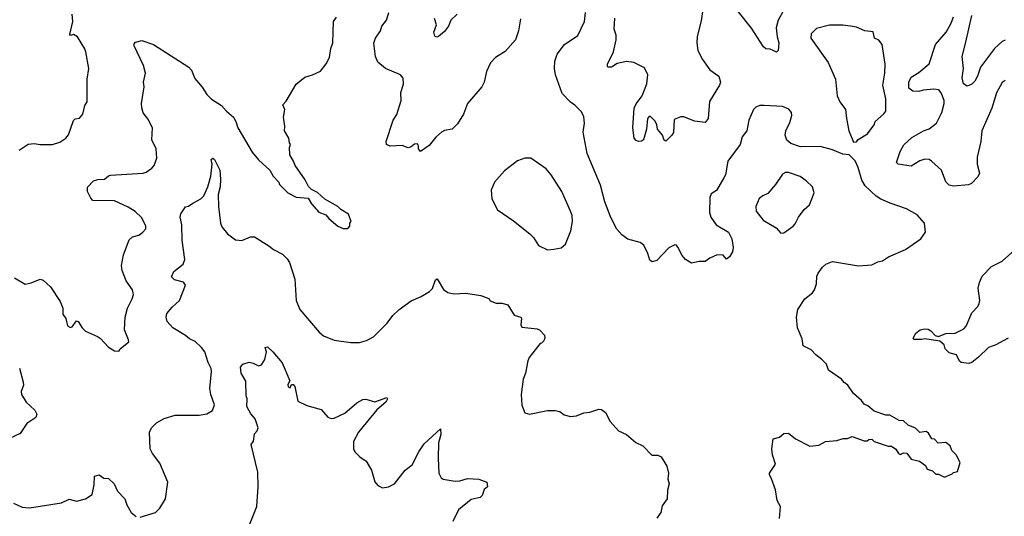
# Model space of a CAD drawing. Extents: x 1603745 to 1745082, y 385868 to 533966.
# Tile 93 of 256: x 1654659 to 1661160, y 406180 to 409458. Entities that reach past the tile are written whole.
import ezdxf

# ---------------------------------------------------------------- set-up
doc = ezdxf.new("R2010")
doc.units = 0

msp = doc.modelspace()

# ---------------------------------------------------------------- linework, layer by layer
at = {"layer": '0CON20XD'}
for points in [[(1659174.2, 409555), (1659159.3, 409450.7), (1659133, 409347), (1659130.5, 409305), (1659135.6, 409255), (1659166.9, 409195), (1659216.8, 409126.8), (1659274.5, 409084.5), (1659285.5, 409045.5), (1659280.6, 409025), (1659212.6, 408917.4), (1659205.6, 408805), (1659185, 408780), (1659115, 408788), (1659043.6, 408816.4), (1659025, 408816.7), (1658980, 408800), (1658976.2, 408713.8), (1658965.7, 408695), (1658925, 408656), (1658915, 408662.9), (1658903.6, 408695), (1658870.3, 408735), (1658866.3, 408765), (1658855, 408788.5), (1658825, 408820), (1658815, 408818), (1658804.5, 408805), (1658798.8, 408735), (1658777.3, 408665), (1658764.7, 408655.3), (1658745, 408653.7), (1658729.9, 408659.9), (1658716.2, 408675), (1658706.5, 408745), (1658715.8, 408874.2), (1658728.5, 408901.5), (1658768.7, 408955), (1658799.3, 409035), (1658807.1, 409095), (1658785, 409140.8), (1658715, 409175.6), (1658665, 409182), (1658605, 409168.1), (1658567.5, 409145), (1658545, 409144.4), (1658540, 409150), (1658540, 409165), (1658579.5, 409245), (1658596.5, 409325), (1658597.8, 409355), (1658584.5, 409395), (1658588.1, 409468.1)], [(1654655, 408597.5), (1654715, 408636.2), (1654755, 408640), (1654795, 408633.8), (1654876.2, 408633.8), (1654925, 408650), (1654965, 408676.7), (1654981.7, 408698.3), (1655015, 408792.5), (1655025, 408802.5), (1655055, 408807.5), (1655076.7, 408835), (1655089.5, 408890.5), (1655104.1, 408915.9), (1655106, 409065), (1655116, 409135), (1655096.7, 409245), (1655090, 409265), (1655040, 409345), (1655015, 409360), (1654995, 409352.5), (1654991.2, 409361.2), (1655011.1, 409445), (1655005.6, 409495)], [(1655315, 407270), (1655323.6, 407286.4), (1655379.3, 407330.7), (1655378.8, 407345), (1655350.5, 407410.5), (1655355.8, 407495), (1655370.8, 407555), (1655402.5, 407615), (1655410.8, 407645), (1655404.2, 407675), (1655363.3, 407735), (1655335, 407803.3), (1655332.5, 407835), (1655344.5, 407905.5), (1655382.9, 408005), (1655405, 408025.7), (1655445, 408036), (1655473.3, 408055), (1655491.7, 408078.3), (1655492, 408095), (1655465, 408150), (1655422.4, 408192.4), (1655375, 408220.6), (1655285, 408262), (1655142.5, 408265), (1655129.3, 408279.3), (1655107.5, 408325), (1655107, 408353), (1655146.4, 408393.6), (1655176.4, 408403.6), (1655220, 408405), (1655245, 408427.5), (1655258.3, 408431.7), (1655475, 408445.6), (1655495, 408451.4), (1655532.4, 408477.6), (1655547.5, 408495), (1655564.2, 408545), (1655560.6, 408605), (1655532.2, 408665), (1655536.9, 408745), (1655505, 408804), (1655475, 408843.8), (1655465.6, 408875.6), (1655463.1, 408905), (1655480.8, 409015), (1655476, 409045), (1655490.6, 409105), (1655477.8, 409155), (1655415.8, 409285), (1655415, 409297.5), (1655425, 409310), (1655465, 409320.6), (1655543.4, 409293.4), (1655776.7, 409145), (1655793.8, 409125), (1655815, 409070), (1655863.4, 409013.4), (1655894.5, 408964.5), (1655925, 408934), (1655992.1, 408892.1), (1656023.8, 408855), (1656070, 408815), (1656085.8, 408785.8), (1656098.8, 408745), (1656194.2, 408584.2), (1656235, 408532.5), (1656310, 408465), (1656332.5, 408425), (1656370, 408385), (1656375, 408370), (1656430, 408315), (1656485, 408287.5), (1656565, 408280), (1656585, 408242.5), (1656635, 408187.5), (1656680, 408170), (1656700, 408145), (1656760, 408095), (1656795, 408080), (1656825, 408080), (1656840, 408095), (1656840, 408115), (1656847.5, 408125), (1656830, 408175), (1656780, 408205), (1656760, 408225), (1656673.9, 408273.9), (1656625, 408317.5), (1656587, 408337), (1656567, 408357), (1656545, 408400), (1656477.5, 408495), (1656467.5, 408525), (1656442.5, 408565), (1656440, 408615), (1656447.5, 408635), (1656440, 408645), (1656436.7, 408675), (1656406.7, 408725), (1656410, 408755), (1656401.2, 408815), (1656410, 408865), (1656396.7, 408895), (1656418.8, 408921.2), (1656485, 409033.3), (1656541.7, 409078.3), (1656593.3, 409093.3), (1656645, 409117.5), (1656683.6, 409166.4), (1656705, 409207.5), (1656712.9, 409267.1), (1656726, 409305), (1656731.2, 409445), (1656750.8, 409475)], [(1657966.4, 409463.6), (1657953.3, 409385), (1657933.3, 409325), (1657865, 409247.5), (1657801.7, 409208.3), (1657767, 409173), (1657741.2, 409115), (1657726, 409045), (1657711.2, 409015), (1657616.7, 408905), (1657588.8, 408835), (1657550.5, 408769.5), (1657515, 408736.2), (1657465, 408726.2), (1657445, 408716.2), (1657407.3, 408682.7), (1657362.1, 408627.9), (1657305, 408587.5), (1657292, 408605), (1657292, 408625), (1657285, 408638), (1657265, 408635.7), (1657245, 408618.6), (1657225, 408612.9), (1657185, 408627.8), (1657105, 408622.9), (1657081.2, 408635), (1657080, 408655), (1657126.2, 408795), (1657148.8, 408831.2), (1657177.5, 408925), (1657175.9, 408974.1), (1657193.8, 409035), (1657191.2, 409071.2), (1657174, 409094), (1657075, 409136), (1657025, 409177.5), (1657008.1, 409215), (1656997.3, 409302.7), (1657008.6, 409335), (1657040.8, 409385), (1657050, 409415), (1657081.8, 409455), (1657097.1, 409505)], [(1657546.7, 409495), (1657506.9, 409455), (1657490, 409415), (1657465, 409379.5), (1657425, 409346.9), (1657413.2, 409343.2), (1657399.3, 409349.3), (1657394.4, 409375), (1657412, 409425), (1657398.8, 409465)], [(1658383, 408817), (1658369.5, 408849.5), (1658325, 408893.3), (1658295, 408913.3), (1658240.5, 408970.5), (1658198, 409095), (1658190, 409135), (1658192, 409185), (1658208.8, 409231.2), (1658256.7, 409295), (1658345, 409353.3), (1658388.8, 409445), (1658395.8, 409505)], [(1659709.7, 409530.3), (1659667.8, 409455), (1659654.7, 409405), (1659660.7, 409345), (1659672.1, 409305), (1659668, 409255), (1659655, 409244.2), (1659633.5, 409253.5), (1659615, 409262.5), (1659585, 409266), (1659569.8, 409279.8), (1659490.9, 409400.9), (1659405, 409510.8)], [(1661165, 409056.9), (1661145, 409042.5), (1661108.9, 408975), (1661077.1, 408875), (1661010.9, 408725), (1661004.6, 408655), (1660980.2, 408549.8), (1660981.1, 408505), (1660996, 408445), (1660985, 408420), (1660942.9, 408377.1), (1660922.7, 408367.3), (1660825, 408358.9), (1660795.5, 408365.5), (1660775, 408388.8), (1660744.3, 408465), (1660678.8, 408525), (1660664.2, 408534.2), (1660635, 408537.5), (1660602.8, 408527.2), (1660545, 408491.1), (1660460, 408505), (1660447.5, 408515), (1660471.8, 408588.2), (1660497.5, 408632.5), (1660550.2, 408679.8), (1660625.6, 408724.4), (1660665, 408738.1), (1660712, 408775), (1660746.5, 408845), (1660763.1, 408905), (1660762, 408925), (1660743.5, 408975), (1660726.9, 408995), (1660695, 408999.6), (1660625, 408992.9), (1660595.8, 408984.2), (1660555, 408986.5), (1660530.4, 409005), (1660528.7, 409045), (1660545, 409078.9), (1660595, 409108.9), (1660662.9, 409167.1), (1660705, 409294.2), (1660775.5, 409375), (1660808.8, 409435), (1660824, 409476)], [(1661165, 409322.5), (1661145, 409314.3), (1661095, 409267.5), (1661003.5, 409145), (1660984, 409085), (1660965, 409052.5), (1660945, 409032.5), (1660915, 409020), (1660891.5, 409035), (1660882.5, 409075), (1660890, 409135), (1660881.8, 409215), (1660905, 409309.2), (1660945.6, 409485)], [(1660165, 408650), (1660185, 408652.5), (1660195, 408667.5), (1660256.7, 408705), (1660300, 408765), (1660307.5, 408785), (1660365, 408836.2), (1660376.9, 408855), (1660378.1, 408935), (1660357.9, 409025), (1660372.2, 409105), (1660374.3, 409164.3), (1660354, 409294), (1660331.7, 409321.7), (1660303.8, 409335), (1660295, 409377.5), (1660240, 409385), (1660185, 409408.8), (1660145, 409416), (1660095, 409422), (1660005, 409420.8), (1659920.9, 409399.1), (1659885.8, 409364.2), (1659882, 409335), (1659996.9, 409175), (1660045.8, 409065), (1660055.6, 408955), (1660074.2, 408915), (1660112, 408865), (1660119.2, 408805), (1660134.3, 408724.3), (1660155, 408672.5), (1660165, 408650)], [(1659676.7, 406165), (1659682.5, 406245), (1659660, 406285), (1659648.8, 406355), (1659621.2, 406435), (1659608.8, 406455), (1659609.2, 406465), (1659650, 406525), (1659628.8, 406585), (1659626.2, 406625), (1659635, 406692.5), (1659675, 406702), (1659704.2, 406725.8), (1659735, 406728.8), (1659781.7, 406691.7), (1659875, 406643.3), (1659935, 406648.8), (1659980, 406675), (1660055, 406680), (1660097, 406693), (1660125, 406693.3), (1660155, 406706.7), (1660235, 406677.5), (1660255, 406677.5), (1660265, 406687.5), (1660285, 406690), (1660300, 406675), (1660393.6, 406643.6), (1660415, 406642.5), (1660443, 406623), (1660462.5, 406595), (1660475, 406587.5), (1660495, 406600), (1660517, 406597), (1660545, 406557.5), (1660600, 406545), (1660640, 406515), (1660651.7, 406491.7), (1660685, 406480), (1660708.3, 406458.3), (1660725, 406457.5), (1660765, 406437.5), (1660815, 406460), (1660825, 406470), (1660850, 406475), (1660867.5, 406535), (1660842.5, 406585), (1660812.5, 406615), (1660802.5, 406645), (1660775, 406667.5), (1660723.3, 406663.3), (1660698.3, 406688.3), (1660681.7, 406691.7), (1660659.3, 406729.3), (1660645, 406740), (1660603, 406733), (1660573, 406763), (1660525, 406782.5), (1660495, 406810), (1660465, 406813.3), (1660405, 406847.5), (1660378.3, 406848.3), (1660300, 406875), (1660258.8, 406908.8), (1660235, 406920), (1660216.7, 406945), (1660165, 406991.2), (1660126, 407045), (1660102.4, 407062.4), (1660086.2, 407085), (1660000, 407145), (1659986, 407185), (1659956, 407215), (1659915, 407246), (1659885, 407280), (1659832.5, 407305), (1659825, 407352.5), (1659794.5, 407424.5), (1659787.1, 407495), (1659796, 407545), (1659843.3, 407615), (1659893.9, 407656.1), (1659906.1, 407673.9), (1659920, 407715), (1659922, 407765), (1659930, 407785), (1659958.8, 407825), (1659981.2, 407845), (1660025, 407862.5), (1660196.4, 407833.6), (1660285, 407840), (1660325, 407860), (1660355, 407866.7), (1660395, 407893.3), (1660508.3, 407941.7), (1660609.3, 408010.7), (1660640, 408055), (1660632.5, 408115), (1660585, 408170), (1660515, 408210), (1660406.1, 408246.1), (1660344.4, 408274.4), (1660315, 408292.5), (1660242.4, 408362.4), (1660218.4, 408398.4), (1660195, 408482.5), (1660176.1, 408526.1), (1660136.4, 408566.4), (1660095, 408570), (1660025, 408598), (1659945, 408620), (1659815, 408619.4), (1659749.7, 408639.7), (1659725, 408663.8), (1659714.3, 408695.7), (1659717.1, 408725), (1659745, 408780), (1659757.1, 408825), (1659754, 408845), (1659737.6, 408867.6), (1659696.1, 408883.9), (1659575, 408892), (1659545, 408891.2), (1659519.5, 408880.5), (1659503.8, 408865), (1659473.3, 408795), (1659460, 408725), (1659430, 408685), (1659415.8, 408635), (1659335.6, 408524.4), (1659318.6, 408435), (1659309.2, 408415), (1659258.8, 408331.2), (1659225, 408308.8), (1659215.8, 408285), (1659214.4, 408185), (1659223.3, 408155), (1659257.5, 408105), (1659340, 408055), (1659360.8, 408010.8), (1659370, 407955), (1659365.8, 407925), (1659345, 407893.8), (1659325, 407877.5), (1659303.9, 407903.9), (1659265, 407906.5), (1659215.8, 407885), (1659185, 407862), (1659145, 407862), (1659095, 407850.8), (1659054.5, 407874.5), (1659032.4, 407902.4), (1659005, 407957.5), (1658995, 407970), (1658985, 407972.5), (1658945, 407952.5), (1658865, 407867.5), (1658835, 407860), (1658820.7, 407870.7), (1658806.7, 407915), (1658779.3, 407969.3), (1658756.4, 407986.4), (1658675, 408008.8), (1658635, 408038.8), (1658602, 408075), (1658562.8, 408152.8), (1658522.9, 408255), (1658494.2, 408365), (1658405.8, 408575.8), (1658380, 408715), (1658388.8, 408775), (1658383, 408817)], [(1655455, 406174.3), (1655555, 406205.7), (1655585, 406234), (1655622.2, 406295), (1655636.9, 406405), (1655585, 406531.2), (1655536, 406595), (1655520.8, 406625), (1655516.2, 406735), (1655528.8, 406765), (1655562, 406798), (1655614.1, 406825.9), (1655685, 406847.1), (1655845, 406847.8), (1655895, 406856.7), (1655931.3, 406878.7), (1655945.7, 406915), (1655921.5, 406985), (1655915.8, 407024.2), (1655925.8, 407135), (1655922.5, 407155), (1655902.9, 407195), (1655880.8, 407265), (1655859.2, 407295), (1655817.5, 407335), (1655780.8, 407350.8), (1655755, 407373.5), (1655670, 407425), (1655632.7, 407465), (1655626.9, 407495), (1655631.7, 407518.3), (1655665, 407560), (1655715, 407604), (1655754, 407705), (1655740, 407725), (1655680.5, 407740.5), (1655661.7, 407761.7), (1655677.9, 407795), (1655737.8, 407845), (1655750.5, 407875), (1655732.6, 408002.6), (1655730, 408105), (1655720, 408155), (1655723.6, 408176.4), (1655755, 408222.5), (1655775, 408226.2), (1655802.4, 408247.6), (1655855.5, 408274.5), (1655874.4, 408295.6), (1655902.5, 408355), (1655921.5, 408425), (1655929.5, 408505), (1655924.4, 408535), (1655935, 408543.8), (1655945.7, 408535), (1655980.5, 408465), (1655984.4, 408405), (1655982.1, 408355), (1655970.5, 408305), (1655972.7, 408225), (1655985.5, 408115), (1655995, 408090.8), (1656031.4, 408045), (1656085, 408005.8), (1656125, 408001.2), (1656184.3, 408025.7), (1656210, 408025), (1656305, 407966.2), (1656335, 407941.2), (1656395, 407910.8), (1656425, 407880), (1656440, 407855), (1656475.6, 407745), (1656484.5, 407604.5), (1656509.2, 407545), (1656636.7, 407395), (1656665, 407371.2), (1656735, 407343.3), (1656845, 407326.7), (1656903.6, 407326.4), (1656949.5, 407340.5), (1656995, 407363.8), (1657086.2, 407455), (1657123.3, 407505), (1657164.2, 407545.8), (1657245, 407603.3), (1657309.5, 407630.5), (1657365, 407663.3), (1657385.7, 407684.3), (1657405, 407740), (1657415, 407747.5), (1657457, 407677), (1657485, 407657.5), (1657525, 407647.5), (1657605, 407652.5), (1657703.3, 407636.7), (1657757, 407617), (1657765, 407602.5), (1657805, 407586.2), (1657845, 407588), (1657882.5, 407575), (1657925, 407506.7), (1657967.5, 407495), (1657972.5, 407485), (1657967.5, 407445), (1657975, 407427.5), (1658075, 407417.5), (1658091.2, 407411.2), (1658123.8, 407375), (1658126.2, 407355), (1658120.7, 407339.3), (1658105, 407322.5), (1658095, 407320), (1658022.4, 407227.6), (1658013.2, 407206.8), (1657998, 407125), (1657984.2, 407085), (1657970, 406985), (1657973.9, 406913.9), (1657993.6, 406863.6), (1658025, 406853.8), (1658145, 406878.8), (1658195, 406878), (1658225, 406871.2), (1658255, 406850), (1658295, 406840), (1658336.1, 406843.9), (1658385, 406862.5), (1658423, 406867), (1658483.6, 406886.4), (1658500, 406885), (1658526.4, 406866.4), (1658557.5, 406805), (1658613.6, 406743.6), (1658665, 406720), (1658726.4, 406666.4), (1658772.5, 406645), (1658833, 406583), (1658873, 406583), (1658895, 406572.5), (1658931.7, 406511.7), (1658942.5, 406465), (1658937.5, 406425), (1658946.7, 406395), (1658936.4, 406353.6), (1658933.3, 406295), (1658900.5, 406249.5), (1658893.3, 406205), (1658865, 406167.5)], [(1658145, 407938.8), (1658185, 407942.5), (1658235, 407952.5), (1658263.6, 407976.4), (1658297.5, 408065), (1658309.4, 408125), (1658306.7, 408165), (1658295.6, 408195), (1658238, 408325), (1658168, 408435), (1658135, 408473.8), (1658035, 408543.3), (1657995, 408543.3), (1657945, 408526.7), (1657860.5, 408459.5), (1657793.3, 408385), (1657773, 408333), (1657777.5, 408275), (1657815, 408203.3), (1657920.5, 408130.5), (1658026.7, 408045), (1658050.7, 408020.7), (1658085, 407966.7), (1658145, 407938.8)], [(1659685, 408050), (1659705, 408051.2), (1659765.6, 408094.4), (1659779.1, 408110.9), (1659800.8, 408155), (1659839.2, 408205), (1659873.2, 408236.8), (1659904, 408315), (1659894.2, 408355), (1659852, 408395), (1659812.6, 408422.6), (1659735, 408449.4), (1659715, 408448.6), (1659695, 408439.2), (1659649.3, 408370.7), (1659598.7, 408311.3), (1659565, 408296.2), (1659542.6, 408277.4), (1659518.6, 408225), (1659521.9, 408195), (1659568.1, 408135), (1659654, 408085), (1659685, 408050)], [(1661184.4, 407355.6), (1661105, 407311.2), (1661055, 407293.8), (1660989.5, 407230.5), (1660945, 407196.2), (1660925, 407188.8), (1660875, 407196), (1660864.3, 407205), (1660845, 407246.7), (1660795, 407258.8), (1660768.8, 407285), (1660762.5, 407312.5), (1660735, 407336.7), (1660635, 407352.5), (1660615, 407346.7), (1660565, 407347.5), (1660557.5, 407355), (1660575, 407390), (1660605, 407410), (1660632.3, 407417.7), (1660656.7, 407415), (1660675, 407403.8), (1660702.5, 407372.5), (1660725, 407366.2), (1660773.9, 407386.1), (1660835, 407388), (1660893, 407417), (1660908, 407435), (1660945, 407523.8), (1660984.3, 407565.7), (1660994.2, 407585), (1660997.5, 407605), (1660988.1, 407685), (1660995.6, 407724.4), (1661014.2, 407765), (1661075, 407830), (1661145.8, 407865), (1661250.5, 407959.5)], [(1654625, 407753.3), (1654695, 407713.3), (1654735, 407721.2), (1654793.9, 407746.1), (1654815, 407738.8), (1654862.5, 407695), (1654926.9, 407596.9), (1654944.4, 407555), (1654944.3, 407515), (1654963.3, 407485), (1654975, 407437.5), (1654995, 407426.7), (1655005, 407431.2), (1655035, 407471.2), (1655046.2, 407465), (1655071.2, 407425), (1655095, 407401.2), (1655172.5, 407367.5), (1655193.9, 407353.9), (1655246.4, 407296.4), (1655285, 407273.3), (1655315, 407270)], [(1656177.1, 406125), (1656225.5, 406245), (1656234.3, 406375.7), (1656231.7, 406471.7), (1656187.5, 406655), (1656203.3, 406676.7), (1656210, 406725), (1656227.5, 406745), (1656233.3, 406765), (1656214.2, 406824.2), (1656185, 406856.7), (1656158.8, 406905), (1656160.8, 406955), (1656154, 406975), (1656152.1, 407072.1), (1656121.9, 407125), (1656116.2, 407163.8), (1656132.5, 407185), (1656175, 407197.1), (1656201.7, 407191.7), (1656235, 407173.3), (1656255, 407180), (1656278.8, 407215), (1656288.8, 407265), (1656280, 407295), (1656295, 407298), (1656331.2, 407265), (1656392.2, 407192.2), (1656442.5, 407075), (1656430.7, 407049.3), (1656431.2, 407035), (1656445, 407027.5), (1656455, 407050), (1656465, 407050), (1656475, 407036.7), (1656495, 406940), (1656555, 406911.4), (1656648.8, 406885), (1656694.3, 406834.3), (1656715, 406826), (1656735, 406828), (1656805, 406860.8), (1656885, 406928.8), (1656925, 406951.2), (1656945, 406953.8), (1657005, 406936.2), (1657083.8, 406963.8), (1657087.5, 406955), (1657076.2, 406933.8), (1657017.3, 406882.7), (1656895.8, 406735), (1656862.5, 406675), (1656864.2, 406624.2), (1656875, 406603.3), (1656905, 406573.8), (1656946.7, 406545), (1656982, 406485), (1657005, 406407.5), (1657025, 406383.3), (1657055, 406368.8), (1657095, 406374.2), (1657135, 406394.3), (1657205, 406484.2), (1657249.8, 406520.2), (1657294.4, 406605.6), (1657330.6, 406659.4), (1657436.7, 406756.7), (1657439.7, 406720.3), (1657424.2, 406665.8), (1657421.4, 406565), (1657427.1, 406465), (1657442, 406435), (1657455, 406425.8), (1657535, 406411.8), (1657565, 406414.5), (1657615, 406430), (1657690, 406425), (1657742.5, 406405), (1657747.5, 406375), (1657725, 406357.5), (1657711.7, 406318.3), (1657700, 406305), (1657639.1, 406290.9), (1657557.3, 406222.7), (1657518.8, 406145)], [(1654657.6, 407157.6), (1654682, 407065), (1654684, 407045), (1654670, 407005), (1654671.2, 406985), (1654702.7, 406932.7), (1654760, 406880), (1654772, 406855), (1654765, 406833.3), (1654707.3, 406792.7), (1654662.4, 406727.6), (1654588.1, 406691.9)], [(1654617.8, 406267.8), (1654675, 406241.4), (1654725, 406237.1), (1654935, 406270), (1654985, 406293.8), (1655035, 406281.2), (1655095, 406296), (1655138, 406325), (1655152, 406388), (1655154, 406445), (1655185, 406453.3), (1655215, 406432.5), (1655245, 406430), (1655284.2, 406394.2), (1655305.7, 406345.7), (1655354.2, 406295), (1655365.8, 406255), (1655395.7, 406205), (1655428.8, 406178.8)]]:
    msp.add_lwpolyline(points, dxfattribs=at)

doc.saveas('drawing.dxf')
